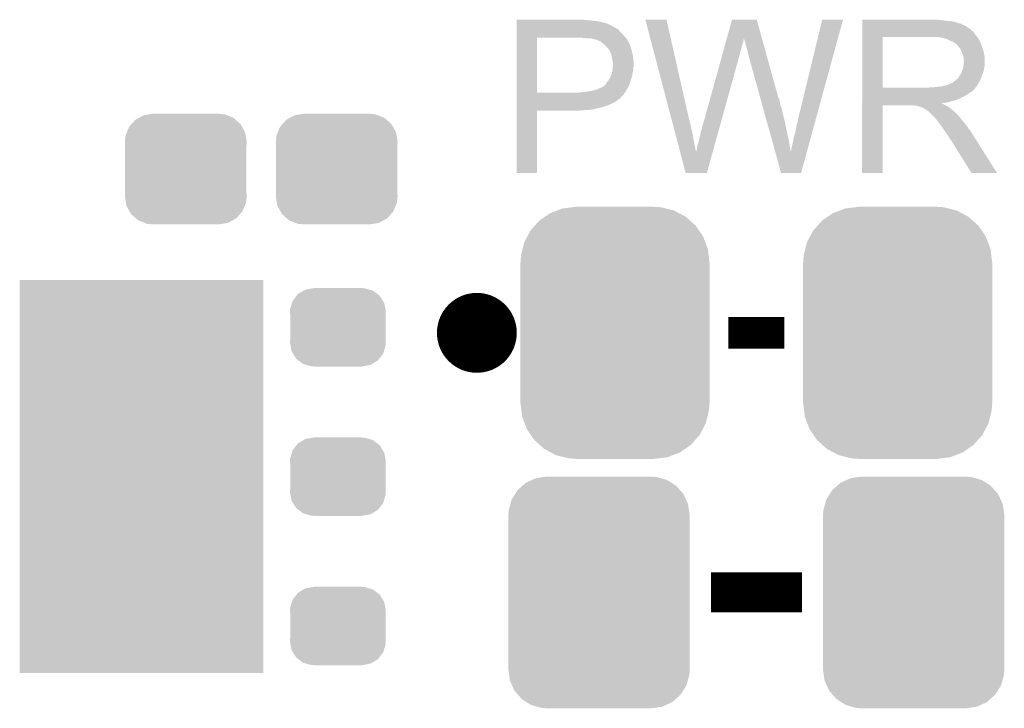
# Model space of a CAD drawing. Extents: x -1.3 to 24.2, y -3.9 to 53.4.
# Tile 11 of 34: x 12 to 18.2, y -0.7 to 3.6. Entities that reach past the tile are written whole.
import ezdxf

# ---------------------------------------------------------------- set-up
doc = ezdxf.new("R2010")
doc.units = 0
doc.layers.get('0').update_dxf_attribs({"linetype": 'CONTINUOUS'})
doc.layers.add('HALL_CURRENT_23_CLICK_V101_GTO', color=14, linetype='CONTINUOUS')
doc.layers.add('HALL_CURRENT_23_CLICK_V101_GTS', color=12, linetype='CONTINUOUS')

# ---------------------------------------------------------------- blocks, each defined once
blk = doc.blocks.new('CUSTOM_63')
for points in [[(-0.34504, 0.286174), (-0.320744, 0.31339), (0.348152, 0.286174), (0.317222, 0.31339)], [(-0.320744, 0.31339), (-0.298526, 0.325596), (0.317222, 0.31339), (0.30335, 0.325596)], [(-0.298526, 0.325596), (-0.268438, 0.342124), (0.30335, 0.325596), (0.2622, 0.342124)], [(-0.268438, 0.342124), (-0.233628, 0.347838), (0.2622, 0.342124), (0.247972, 0.347838)], [(-0.233628, 0.347838), (-0.20955, 0.35179), (0.247972, 0.347838), (0.20955, 0.35179)], [(-0.37475, 0.234078), (-0.360486, 0.26887), (0.377262, 0.234078), (0.357822, 0.26887)], [(-0.360486, 0.26887), (-0.34504, 0.286174), (0.357822, 0.26887), (0.348152, 0.286174)], [(-0.38735, 0.17526), (-0.383124, 0.213652), (0.38735, 0.17526), (0.380766, 0.213652)], [(-0.383124, 0.213652), (-0.37475, 0.234078), (0.380766, 0.213652), (0.377262, 0.234078)], [(-0.38608, 0.154124), (-0.38735, 0.17526), (0.38608, 0.154124), (0.38735, 0.17526)], [(-0.38608, -0.154124), (-0.38608, 0.154124), (0.38608, -0.154124), (0.38608, 0.154124)], [(-0.38735, -0.17526), (-0.38608, -0.154124), (0.38735, -0.17526), (0.38608, -0.154124)], [(-0.380764, -0.213652), (-0.38735, -0.17526), (0.383124, -0.213652), (0.38735, -0.17526)], [(-0.377262, -0.234078), (-0.380764, -0.213652), (0.374748, -0.234078), (0.383124, -0.213652)], [(-0.35782, -0.26887), (-0.377262, -0.234078), (0.360486, -0.26887), (0.374748, -0.234078)], [(-0.348152, -0.286174), (-0.35782, -0.26887), (0.345038, -0.286174), (0.360486, -0.26887)], [(-0.31722, -0.31339), (-0.348152, -0.286174), (0.320744, -0.31339), (0.345038, -0.286174)], [(-0.30335, -0.325596), (-0.31722, -0.31339), (0.298524, -0.325596), (0.320744, -0.31339)], [(-0.262198, -0.342124), (-0.30335, -0.325596), (0.268438, -0.342124), (0.298524, -0.325596)], [(-0.247972, -0.347838), (-0.262198, -0.342124), (0.233626, -0.347838), (0.268438, -0.342124)], [(-0.20955, -0.35179), (-0.247972, -0.347838), (0.20955, -0.35179), (0.233626, -0.347838)]]:
    blk.add_solid(points)
blk = doc.blocks.new('CUSTOM_64')
for points in [[(-0.288346, 0.167262), (-0.263218, 0.199814), (0.28593, 0.167262), (0.26581, 0.199814)], [(-0.263218, 0.199814), (-0.254768, 0.210758), (0.26581, 0.199814), (0.251368, 0.210758)], [(-0.254768, 0.210758), (-0.218054, 0.233), (0.251368, 0.210758), (0.222016, 0.233)], [(-0.218054, 0.233), (-0.20777, 0.23923), (0.222016, 0.233), (0.200324, 0.23923)], [(-0.20777, 0.23923), (-0.157486, 0.248168), (0.200324, 0.23923), (0.169202, 0.248168)], [(-0.157486, 0.248168), (-0.15367, 0.248846), (0.169202, 0.248168), (0.15367, 0.248846)], [(-0.15367, 0.248846), (-0.15367, 0.25019), (0.15367, 0.248846), (0.15367, 0.25019)], [(-0.303986, 0.114586), (-0.29256, 0.153072), (0.301898, 0.114586), (0.2947, 0.153072)], [(-0.29256, 0.153072), (-0.288346, 0.167262), (0.2947, 0.153072), (0.28593, 0.167262)], [(-0.3048, 0.09906), (-0.303986, 0.114586), (0.3048, 0.09906), (0.301898, 0.114586)], [(-0.30353, 0.079592), (-0.3048, 0.09906), (0.30353, 0.079592), (0.3048, 0.09906)], [(-0.30353, -0.079592), (-0.30353, 0.079592), (0.30353, -0.079592), (0.30353, 0.079592)], [(-0.3048, -0.09906), (-0.30353, -0.079592), (0.3048, -0.09906), (0.30353, -0.079592)], [(-0.301896, -0.114586), (-0.3048, -0.09906), (0.303986, -0.114586), (0.3048, -0.09906)], [(-0.2947, -0.153072), (-0.301896, -0.114586), (0.292558, -0.153072), (0.303986, -0.114586)], [(-0.285928, -0.167262), (-0.2947, -0.153072), (0.288346, -0.167262), (0.292558, -0.153072)], [(-0.26581, -0.199814), (-0.285928, -0.167262), (0.263216, -0.199814), (0.288346, -0.167262)], [(-0.251366, -0.210758), (-0.26581, -0.199814), (0.254768, -0.210758), (0.263216, -0.199814)], [(-0.222016, -0.233), (-0.251366, -0.210758), (0.218052, -0.233), (0.254768, -0.210758)], [(-0.200322, -0.23923), (-0.222016, -0.233), (0.20777, -0.23923), (0.218052, -0.233)], [(-0.169202, -0.248168), (-0.200322, -0.23923), (0.157484, -0.248168), (0.20777, -0.23923)], [(-0.15367, -0.248846), (-0.169202, -0.248168), (0.15367, -0.248846), (0.157484, -0.248168)], [(-0.15367, -0.25019), (-0.15367, -0.248846), (0.15367, -0.25019), (0.15367, -0.248846)]]:
    blk.add_solid(points)
blk = doc.blocks.new('CUSTOM_69')
for points in [[(-0.44566, 0.738152), (-0.412794, 0.76087), (0.45012, 0.738152), (0.407388, 0.76087)], [(-0.412794, 0.76087), (-0.368484, 0.777768), (0.407388, 0.76087), (0.3756, 0.777768)], [(-0.368484, 0.777768), (-0.333938, 0.790942), (0.3756, 0.777768), (0.32361, 0.790942)], [(-0.333938, 0.790942), (-0.273256, 0.798498), (0.32361, 0.790942), (0.29379, 0.798498)], [(-0.273256, 0.798498), (-0.25019, 0.80137), (0.29379, 0.798498), (0.25019, 0.80137)], [(-0.50967, 0.681926), (-0.482218, 0.71288), (0.51306, 0.681926), (0.47841, 0.71288)], [(-0.482218, 0.71288), (-0.44566, 0.738152), (0.47841, 0.71288), (0.45012, 0.738152)], [(-0.55793, 0.61233), (-0.538216, 0.649738), (0.560798, 0.61233), (0.53514, 0.649738)], [(-0.538216, 0.649738), (-0.50967, 0.681926), (0.53514, 0.649738), (0.51306, 0.681926)], [(-0.587972, 0.533366), (-0.577562, 0.575076), (0.590586, 0.533366), (0.574852, 0.575076)], [(-0.577562, 0.575076), (-0.55793, 0.61233), (0.574852, 0.575076), (0.560798, 0.61233)], [(-0.597996, 0.49319), (-0.587972, 0.533366), (0.595442, 0.49319), (0.590586, 0.533366)], [(-0.60198, -0.44958), (-0.60198, 0.44958), (0.60198, -0.44958), (0.60198, 0.44958)], [(-0.60071, 0.44958), (-0.597996, 0.49319), (0.60071, 0.44958), (0.595442, 0.49319)], [(-0.59544, -0.49319), (-0.60071, -0.44958), (0.597996, -0.49319), (0.60071, -0.44958)], [(-0.590586, -0.533366), (-0.59544, -0.49319), (0.58797, -0.533366), (0.597996, -0.49319)], [(-0.57485, -0.575076), (-0.590586, -0.533366), (0.577562, -0.575076), (0.58797, -0.533366)], [(-0.560798, -0.61233), (-0.57485, -0.575076), (0.557928, -0.61233), (0.577562, -0.575076)], [(-0.535138, -0.649738), (-0.560798, -0.61233), (0.538216, -0.649738), (0.557928, -0.61233)], [(-0.51306, -0.681926), (-0.535138, -0.649738), (0.509668, -0.681926), (0.538216, -0.649738)], [(-0.478408, -0.71288), (-0.51306, -0.681926), (0.482218, -0.71288), (0.509668, -0.681926)], [(-0.45012, -0.738152), (-0.478408, -0.71288), (0.445658, -0.738152), (0.482218, -0.71288)], [(-0.407386, -0.76087), (-0.45012, -0.738152), (0.412794, -0.76087), (0.445658, -0.738152)], [(-0.3756, -0.777768), (-0.407386, -0.76087), (0.368482, -0.777768), (0.412794, -0.76087)], [(-0.323608, -0.790942), (-0.3756, -0.777768), (0.333938, -0.790942), (0.368482, -0.777768)], [(-0.29379, -0.798498), (-0.323608, -0.790942), (0.273254, -0.798498), (0.333938, -0.790942)], [(-0.25019, -0.80137), (-0.29379, -0.798498), (0.25019, -0.80137), (0.273254, -0.798498)]]:
    blk.add_solid(points)
blk = doc.blocks.new('CUSTOM_70')
for points in [[(-0.486794, 0.678626), (-0.465932, 0.697008), (0.490572, 0.678626), (0.461224, 0.697008)], [(-0.465932, 0.697008), (-0.425122, 0.715892), (0.461224, 0.697008), (0.431072, 0.715892)], [(-0.425122, 0.715892), (-0.402214, 0.726492), (0.431072, 0.715892), (0.392864, 0.726492)], [(-0.402214, 0.726492), (-0.346074, 0.73466), (0.392864, 0.726492), (0.36342, 0.73466)], [(-0.346074, 0.73466), (-0.33274, 0.7366), (0.36342, 0.73466), (0.33274, 0.7366)], [(-0.53404, 0.625952), (-0.518606, 0.650592), (0.536988, 0.625952), (0.515276, 0.650592)], [(-0.518606, 0.650592), (-0.486794, 0.678626), (0.515276, 0.650592), (0.490572, 0.678626)], [(-0.563878, 0.562234), (-0.555872, 0.591092), (0.566472, 0.562234), (0.55312, 0.591092)], [(-0.555872, 0.591092), (-0.53404, 0.625952), (0.55312, 0.591092), (0.536988, 0.625952)], [(-0.57658, 0.49276), (-0.57464, 0.52344), (0.57658, 0.49276), (0.572118, 0.52344)], [(-0.57464, 0.52344), (-0.563878, 0.562234), (0.572118, 0.52344), (0.566472, 0.562234)], [(-0.57658, -0.49276), (-0.57658, 0.49276), (0.57658, -0.49276), (0.57658, 0.49276)], [(-0.572116, -0.52344), (-0.57658, -0.49276), (0.57464, -0.52344), (0.57658, -0.49276)], [(-0.566472, -0.562234), (-0.572116, -0.52344), (0.563876, -0.562234), (0.57464, -0.52344)], [(-0.553118, -0.591092), (-0.566472, -0.562234), (0.555872, -0.591092), (0.563876, -0.562234)], [(-0.536988, -0.625952), (-0.553118, -0.591092), (0.534038, -0.625952), (0.555872, -0.591092)], [(-0.515274, -0.650592), (-0.536988, -0.625952), (0.518606, -0.650592), (0.534038, -0.625952)], [(-0.490572, -0.678626), (-0.515274, -0.650592), (0.486792, -0.678626), (0.518606, -0.650592)], [(-0.461222, -0.697008), (-0.490572, -0.678626), (0.465932, -0.697008), (0.486792, -0.678626)], [(-0.431072, -0.715892), (-0.461222, -0.697008), (0.42512, -0.715892), (0.465932, -0.697008)], [(-0.392862, -0.726492), (-0.431072, -0.715892), (0.402214, -0.726492), (0.42512, -0.715892)], [(-0.36342, -0.73466), (-0.392862, -0.726492), (0.346072, -0.73466), (0.402214, -0.726492)], [(-0.33274, -0.7366), (-0.36342, -0.73466), (0.33274, -0.7366), (0.346072, -0.73466)]]:
    blk.add_solid(points)
blk = doc.blocks.new('RECTANGLE_53')
blk.add_solid([(0.7747, 1.24968), (0.7747, -1.24968), (-0.7747, 1.24968), (-0.7747, -1.24968)])

msp = doc.modelspace()

# ---------------------------------------------------------------- linework, layer by layer
at = {"layer": 'HALL_CURRENT_23_CLICK_V101_GTO', "const_width": 0.254}
msp.add_lwpolyline([(14.7574, 1.651, 1), (15.0114, 1.651, 1)], format="xyb", close=True, dxfattribs=at)
at = {"layer": 'HALL_CURRENT_23_CLICK_V101_GTO'}
for points, const_width in [([(16.4846, 1.651), (16.8402, 1.651)], 0.2032), ([(16.37284, 0), (16.95196, 0)], 0.254)]:
    msp.add_lwpolyline(points, dxfattribs=dict(at, const_width=const_width))
for points in [[(15.13842, 3.63982), (15.138422, 3.64236), (15.5829, 3.63982), (15.560038, 3.64236)], [(15.13842, 3.63474), (15.13842, 3.63982), (15.6337, 3.63474), (15.5829, 3.63982)], [(15.13842, 3.6322), (15.13842, 3.63474), (15.654022, 3.6322), (15.6337, 3.63474)], [(15.956312, 3.642342), (15.956306, 3.642358), (16.090904, 3.642342), (15.956306, 3.642358)], [(16.124644, 3.002278), (15.956312, 3.642342), (16.23568, 3.002278), (16.090904, 3.642342)], [(16.474404, 3.522944), (16.507472, 3.642344), (16.69801, 3.522944), (16.664944, 3.642344)], [(16.507472, 3.642344), (16.507478, 3.64236), (16.664944, 3.642344), (16.507478, 3.64236)], [(16.9291, 3.01498), (17.08151, 3.642332), (17.042018, 3.01498), (17.213574, 3.642332)], [(17.08151, 3.642332), (17.081518, 3.64236), (17.213574, 3.642332), (17.081518, 3.64236)], [(17.33552, 3.63982), (17.335522, 3.64236), (17.84096, 3.63982), (17.81302, 3.64236)], [(17.33552, 3.63474), (17.33552, 3.63982), (17.873978, 3.63474), (17.84096, 3.63982)], [(17.33552, 3.6322), (17.33552, 3.63474), (17.907, 3.6322), (17.873978, 3.63474)], [(15.138418, 3.54838), (15.13842, 3.57124), (15.81404, 3.54838), (15.791182, 3.57124)], [(15.13842, 3.62966), (15.13842, 3.6322), (15.66672, 3.62966), (15.656562, 3.6322)], [(15.13842, 3.62712), (15.13842, 3.62966), (15.67942, 3.62712), (15.66672, 3.62966)], [(15.13842, 3.61696), (15.13842, 3.62712), (15.71498, 3.61696), (15.67942, 3.62712)], [(15.13842, 3.59664), (15.13842, 3.61696), (15.755618, 3.59664), (15.71498, 3.61696)], [(15.13842, 3.586478), (15.13842, 3.59664), (15.7734, 3.586478), (15.755618, 3.59664)], [(15.13842, 3.58394), (15.13842, 3.586478), (15.775944, 3.58394), (15.7734, 3.586478)], [(15.13842, 3.581396), (15.13842, 3.58394), (15.783562, 3.581396), (15.775944, 3.58394)], [(15.13842, 3.57124), (15.13842, 3.581396), (15.791182, 3.57124), (15.783562, 3.581396)], [(17.33552, 3.62458), (17.33552, 3.6322), (17.937478, 3.62458), (17.907, 3.6322)], [(17.33552, 3.6195), (17.33552, 3.62458), (17.952722, 3.6195), (17.937478, 3.62458)], [(17.33552, 3.61696), (17.33552, 3.6195), (17.965422, 3.61696), (17.952722, 3.6195)], [(17.33552, 3.616938), (17.33552, 3.61696), (17.96796, 3.616938), (17.965422, 3.61696)], [(17.33552, 3.614414), (17.33552, 3.616938), (17.967974, 3.614414), (17.96796, 3.616938)], [(17.33552, 3.60934), (17.33552, 3.614414), (17.97812, 3.60934), (17.967974, 3.614414)], [(17.33552, 3.604258), (17.33552, 3.60934), (17.990822, 3.604258), (17.97812, 3.60934)], [(17.33552, 3.5941), (17.33552, 3.604258), (18.00606, 3.5941), (17.990822, 3.604258)], [(17.33552, 3.5814), (17.33552, 3.5941), (18.02384, 3.5814), (18.00606, 3.5941)], [(17.33552, 3.566158), (17.33552, 3.5814), (18.041622, 3.566158), (18.02384, 3.5814)], [(15.13841, 3.177562), (15.138418, 3.52806), (15.26794, 3.177562), (15.267962, 3.52806)], [(15.138418, 3.53314), (15.138418, 3.54838), (15.82674, 3.53314), (15.81404, 3.54838)], [(15.138418, 3.52806), (15.138418, 3.53314), (15.831094, 3.52806), (15.82674, 3.53314)], [(15.57274, 3.52552), (15.54734, 3.52806), (15.833272, 3.52552), (15.831094, 3.52806)], [(15.593062, 3.52298), (15.57274, 3.52552), (15.835448, 3.52298), (15.833272, 3.52552)], [(15.631162, 3.5179), (15.610842, 3.52298), (15.839802, 3.5179), (15.835448, 3.52298)], [(15.636244, 3.517898), (15.631162, 3.5179), (15.839804, 3.517898), (15.839802, 3.5179)], [(15.643018, 3.515358), (15.636244, 3.517898), (15.84198, 3.515358), (15.839804, 3.517898)], [(15.65656, 3.51028), (15.643018, 3.515358), (15.844238, 3.51028), (15.84198, 3.515358)], [(15.6718, 3.50266), (15.65656, 3.51028), (15.847626, 3.50266), (15.844238, 3.51028)], [(16.468084, 3.50012), (16.4716, 3.512818), (16.578578, 3.50012), (16.58112, 3.512818)], [(16.4716, 3.512818), (16.47371, 3.520434), (16.58112, 3.512818), (16.58112, 3.520434)], [(16.47371, 3.520434), (16.474404, 3.522944), (16.58112, 3.520434), (16.583622, 3.522944)], [(16.58366, 3.520444), (16.583622, 3.522944), (16.698702, 3.520444), (16.69801, 3.522944)], [(16.59128, 3.49758), (16.58366, 3.520444), (16.705034, 3.49758), (16.698702, 3.520444)], [(17.335512, 3.210582), (17.335518, 3.53312), (17.46504, 3.210582), (17.465042, 3.53312)], [(17.335518, 3.54584), (17.33552, 3.566158), (18.05686, 3.54584), (18.041622, 3.566158)], [(17.335518, 3.53314), (17.335518, 3.54584), (18.066738, 3.53314), (18.05686, 3.54584)], [(17.335518, 3.53312), (17.335518, 3.53314), (17.465042, 3.53312), (17.77238, 3.53314)], [(17.843502, 3.52806), (17.810482, 3.53314), (18.070688, 3.52806), (18.066738, 3.53314)], [(17.862142, 3.522976), (17.843502, 3.52806), (18.07464, 3.522976), (18.070688, 3.52806)], [(17.87144, 3.52044), (17.862142, 3.522976), (18.074662, 3.52044), (18.07464, 3.522976)], [(17.871468, 3.520426), (17.87144, 3.52044), (18.077186, 3.520426), (18.074662, 3.52044)], [(17.89176, 3.51028), (17.871468, 3.520426), (18.08226, 3.51028), (18.077186, 3.520426)], [(17.912082, 3.502658), (17.89176, 3.51028), (18.08531, 3.502658), (18.08226, 3.51028)], [(15.6845, 3.4925), (15.6718, 3.50266), (15.852142, 3.4925), (15.847626, 3.50266)], [(15.68768, 3.489956), (15.6845, 3.4925), (15.85468, 3.489956), (15.852142, 3.4925)], [(15.6972, 3.48234), (15.68768, 3.489956), (15.85722, 3.48234), (15.85468, 3.489956)], [(15.709898, 3.469642), (15.6972, 3.48234), (15.8623, 3.469642), (15.85722, 3.48234)], [(15.71244, 3.4671), (15.709898, 3.469642), (15.863148, 3.4671), (15.8623, 3.469642)], [(15.71753, 3.45948), (15.71244, 3.4671), (15.865686, 3.45948), (15.863148, 3.4671)], [(15.720066, 3.459468), (15.71753, 3.45948), (15.86569, 3.459468), (15.865686, 3.45948)], [(15.722964, 3.4544), (15.720066, 3.459468), (15.867378, 3.4544), (15.86569, 3.459468)], [(15.73022, 3.4417), (15.722964, 3.4544), (15.870556, 3.4417), (15.867378, 3.4544)], [(16.448388, 3.429), (16.453312, 3.44678), (16.55826, 3.429), (16.56334, 3.44678)], [(16.453312, 3.44678), (16.45894, 3.4671), (16.56334, 3.44678), (16.56842, 3.4671)], [(16.45894, 3.4671), (16.463864, 3.48488), (16.56842, 3.4671), (16.5735, 3.48488)], [(16.463864, 3.48488), (16.468084, 3.50012), (16.5735, 3.48488), (16.578578, 3.50012)], [(16.59636, 3.4798), (16.59128, 3.49758), (16.709958, 3.4798), (16.705034, 3.49758)], [(16.60144, 3.45948), (16.59636, 3.4798), (16.715584, 3.45948), (16.709958, 3.4798)], [(16.60652, 3.441702), (16.60144, 3.45948), (16.720508, 3.441702), (16.715584, 3.45948)], [(17.918854, 3.49758), (17.912082, 3.502658), (18.08734, 3.49758), (18.08531, 3.502658)], [(17.92224, 3.49504), (17.918854, 3.49758), (18.08843, 3.49504), (18.08734, 3.49758)], [(17.929864, 3.48996), (17.92224, 3.49504), (18.090606, 3.48996), (18.08843, 3.49504)], [(17.932406, 3.489954), (17.929864, 3.48996), (18.09061, 3.489954), (18.090606, 3.48996)], [(17.941292, 3.4798), (17.932406, 3.489954), (18.09496, 3.4798), (18.09061, 3.489954)], [(17.95018, 3.469642), (17.941292, 3.4798), (18.098346, 3.469642), (18.09496, 3.4798)], [(17.959252, 3.45694), (17.95018, 3.469642), (18.10258, 3.45694), (18.098346, 3.469642)], [(17.96288, 3.45186), (17.959252, 3.45694), (18.104106, 3.45186), (18.10258, 3.45694)], [(17.9705, 3.431542), (17.96288, 3.45186), (18.1102, 3.431542), (18.104106, 3.45186)], [(15.734032, 3.43408), (15.73022, 3.4417), (15.87246, 3.43408), (15.870556, 3.4417)], [(15.737842, 3.426458), (15.734032, 3.43408), (15.874154, 3.426458), (15.87246, 3.43408)], [(15.741652, 3.411218), (15.737842, 3.426458), (15.87754, 3.411218), (15.874154, 3.426458)], [(15.74292, 3.40614), (15.741652, 3.411218), (15.878048, 3.40614), (15.87754, 3.411218)], [(15.74546, 3.3909), (15.74292, 3.40614), (15.879572, 3.3909), (15.878048, 3.40614)], [(15.746476, 3.38582), (15.74546, 3.3909), (15.88008, 3.38582), (15.879572, 3.3909)], [(15.75054, 3.365498), (15.746476, 3.38582), (15.881928, 3.365498), (15.88008, 3.38582)], [(16.324582, 2.981962), (16.44276, 3.40868), (16.434798, 2.981962), (16.55318, 3.40868)], [(16.44276, 3.40868), (16.448388, 3.429), (16.55318, 3.40868), (16.55826, 3.429)], [(16.60906, 3.42646), (16.60652, 3.441702), (16.724728, 3.42646), (16.720508, 3.441702)], [(16.6116, 3.418842), (16.60906, 3.42646), (16.726838, 3.418842), (16.724728, 3.42646)], [(16.614138, 3.413764), (16.6116, 3.418842), (16.728244, 3.413764), (16.726838, 3.418842)], [(16.61414, 3.408682), (16.614138, 3.413764), (16.729652, 3.408682), (16.728244, 3.413764)], [(16.686716, 3.147056), (16.61414, 3.408682), (16.802102, 3.147056), (16.729652, 3.408682)], [(17.9705, 3.43154), (17.9705, 3.431542), (18.110202, 3.43154), (18.1102, 3.431542)], [(17.97812, 3.416296), (17.9705, 3.43154), (18.11325, 3.416296), (18.110202, 3.43154)], [(17.979572, 3.406138), (17.97812, 3.416296), (18.11528, 3.406138), (18.11325, 3.416296)], [(17.98066, 3.398518), (17.979572, 3.406138), (18.11528, 3.398518), (18.11528, 3.406138)], [(17.980662, 3.385818), (17.98066, 3.398518), (18.11528, 3.385818), (18.11528, 3.398518)], [(17.9832, 3.378196), (17.980662, 3.385818), (18.11528, 3.378196), (18.11528, 3.385818)], [(15.743426, 3.302), (15.748, 3.324858), (15.875, 3.302), (15.87957, 3.324858)], [(15.748, 3.324858), (15.74821, 3.327398), (15.87957, 3.324858), (15.88008, 3.327398)], [(15.74821, 3.327398), (15.749058, 3.337558), (15.88008, 3.327398), (15.88008, 3.337558)], [(15.749058, 3.337558), (15.749904, 3.347718), (15.88008, 3.337558), (15.88262, 3.347718)], [(15.749904, 3.347718), (15.75054, 3.35534), (15.88262, 3.347718), (15.88262, 3.35534)], [(15.75054, 3.357882), (15.75054, 3.365498), (15.88262, 3.357882), (15.881928, 3.365498)], [(15.75054, 3.35534), (15.75054, 3.357882), (15.88262, 3.35534), (15.88262, 3.357882)], [(17.970498, 3.3147), (17.975578, 3.327398), (18.107658, 3.3147), (18.110198, 3.327398)], [(17.975578, 3.327398), (17.978118, 3.3401), (18.110198, 3.327398), (18.11274, 3.3401)], [(17.978118, 3.3401), (17.97812, 3.340102), (18.11274, 3.3401), (18.11274, 3.340102)], [(17.97812, 3.340102), (17.97957, 3.350258), (18.11274, 3.340102), (18.11528, 3.350258)], [(17.97957, 3.350258), (17.9832, 3.37566), (18.11528, 3.350258), (18.11528, 3.37566)], [(17.9832, 3.37566), (17.9832, 3.378196), (18.11528, 3.37566), (18.11528, 3.378196)], [(15.718534, 3.25374), (15.7226, 3.258822), (15.8623, 3.25374), (15.863862, 3.258822)], [(15.7226, 3.258822), (15.73276, 3.2766), (15.863862, 3.258822), (15.869334, 3.2766)], [(15.73276, 3.2766), (15.737274, 3.286758), (15.869334, 3.2766), (15.87246, 3.286758)], [(15.737274, 3.286758), (15.742918, 3.299458), (15.87246, 3.286758), (15.874576, 3.299458)], [(15.742918, 3.299458), (15.743426, 3.302), (15.874576, 3.299458), (15.875, 3.302)], [(17.909538, 3.24104), (17.931762, 3.258818), (18.076968, 3.24104), (18.08734, 3.258818)], [(17.931762, 3.258818), (17.934938, 3.261358), (18.08734, 3.258818), (18.088262, 3.261358)], [(17.934938, 3.261358), (17.947638, 3.274058), (18.088262, 3.261358), (18.09288, 3.274058)], [(17.947638, 3.274058), (17.955258, 3.286758), (18.09288, 3.274058), (18.097498, 3.286758)], [(17.955258, 3.286758), (17.957798, 3.2893), (18.097498, 3.286758), (18.098422, 3.2893)], [(17.957798, 3.2893), (17.96034, 3.294378), (18.098422, 3.2893), (18.100268, 3.294378)], [(17.96034, 3.294378), (17.965418, 3.301998), (18.100268, 3.294378), (18.103038, 3.301998)], [(17.965418, 3.301998), (17.970498, 3.3147), (18.103038, 3.301998), (18.107658, 3.3147)], [(15.61846, 3.19024), (15.6464, 3.197858), (15.833634, 3.19024), (15.837988, 3.197858)], [(15.6464, 3.197858), (15.67434, 3.21056), (15.837988, 3.197858), (15.845246, 3.21056)], [(15.67434, 3.21056), (15.687036, 3.21564), (15.845246, 3.21056), (15.848148, 3.21564)], [(15.687036, 3.21564), (15.689574, 3.218178), (15.848148, 3.21564), (15.8496, 3.218178)], [(15.689574, 3.218178), (15.704818, 3.233418), (15.8496, 3.218178), (15.85613, 3.233418)], [(15.704818, 3.233418), (15.706342, 3.235958), (15.85613, 3.233418), (15.85722, 3.235958)], [(15.706342, 3.235958), (15.712438, 3.246118), (15.85722, 3.235958), (15.860122, 3.246118)], [(15.712438, 3.246118), (15.718534, 3.25374), (15.860122, 3.246118), (15.8623, 3.25374)], [(17.33551, 3.19786), (17.335512, 3.2004), (18.046694, 3.19786), (18.04924, 3.2004)], [(17.33551, 3.197846), (17.33551, 3.19786), (18.044154, 3.197846), (18.046694, 3.19786)], [(17.33551, 3.19278), (17.33551, 3.197846), (18.041618, 3.19278), (18.044154, 3.197846)], [(17.335512, 3.21056), (17.335512, 3.210582), (17.757138, 3.21056), (17.46504, 3.210582)], [(17.335512, 3.2004), (17.335512, 3.21056), (18.04924, 3.2004), (18.057368, 3.21056)], [(17.757138, 3.21056), (17.772378, 3.2131), (18.057368, 3.21056), (18.0594, 3.2131)], [(17.792698, 3.2131), (17.838418, 3.21818), (18.0594, 3.2131), (18.062786, 3.21818)], [(17.838418, 3.21818), (17.861282, 3.22326), (18.062786, 3.21818), (18.066174, 3.22326)], [(17.861282, 3.22326), (17.879056, 3.22834), (18.066174, 3.22326), (18.069562, 3.22834)], [(17.884134, 3.22834), (17.889218, 3.233416), (18.069562, 3.22834), (18.072522, 3.233416)], [(17.889218, 3.233416), (17.896842, 3.23596), (18.072522, 3.233416), (18.074006, 3.23596)], [(17.896842, 3.23596), (17.909538, 3.24104), (18.074006, 3.23596), (18.076968, 3.24104)], [(15.13841, 3.17754), (15.13841, 3.177562), (15.529558, 3.17754), (15.26794, 3.177562)], [(15.13841, 3.164838), (15.13841, 3.17754), (15.816578, 3.164838), (15.825652, 3.17754)], [(15.13841, 3.149594), (15.13841, 3.164838), (15.80134, 3.149594), (15.816578, 3.164838)], [(15.13841, 3.147054), (15.13841, 3.149594), (15.801334, 3.147054), (15.80134, 3.149594)], [(15.13841, 3.13944), (15.13841, 3.147054), (15.793716, 3.13944), (15.801334, 3.147054)], [(15.13841, 3.136896), (15.13841, 3.13944), (15.786098, 3.136896), (15.793716, 3.13944)], [(15.13841, 3.12928), (15.13841, 3.136896), (15.778478, 3.12928), (15.786098, 3.136896)], [(15.529558, 3.17754), (15.539718, 3.18008), (15.825652, 3.17754), (15.827466, 3.18008)], [(15.549878, 3.18008), (15.56003, 3.182618), (15.827466, 3.18008), (15.82928, 3.182618)], [(15.56003, 3.182618), (15.56004, 3.18262), (15.82928, 3.182618), (15.82928, 3.18262)], [(15.56004, 3.18262), (15.587982, 3.18516), (15.82928, 3.18262), (15.830732, 3.18516)], [(15.587982, 3.18516), (15.61846, 3.19024), (15.830732, 3.18516), (15.833634, 3.19024)], [(16.688828, 3.139438), (16.686716, 3.147056), (16.807182, 3.139438), (16.802102, 3.147056)], [(16.691646, 3.12928), (16.688828, 3.139438), (16.80972, 3.12928), (16.807182, 3.139438)], [(17.33551, 3.1877), (17.33551, 3.19278), (18.03654, 3.1877), (18.041618, 3.19278)], [(17.33551, 3.18262), (17.33551, 3.1877), (18.028918, 3.18262), (18.03654, 3.1877)], [(17.33551, 3.177538), (17.33551, 3.18262), (18.01876, 3.177538), (18.028918, 3.18262)], [(17.33551, 3.1623), (17.33551, 3.177538), (17.998438, 3.1623), (18.01876, 3.177538)], [(17.33551, 3.14706), (17.33551, 3.1623), (17.96796, 3.14706), (17.998438, 3.1623)], [(17.33551, 3.13182), (17.33551, 3.14706), (17.932398, 3.13182), (17.96796, 3.14706)], [(15.138408, 3.10642), (15.13841, 3.12166), (15.73784, 3.10642), (15.768318, 3.12166)], [(15.138408, 3.0988), (15.138408, 3.10642), (15.72006, 3.0988), (15.73784, 3.10642)], [(15.138408, 3.08356), (15.138408, 3.0988), (15.674338, 3.08356), (15.72006, 3.0988)], [(15.138408, 3.07848), (15.138408, 3.08356), (15.64894, 3.07848), (15.674338, 3.08356)], [(15.138408, 3.07086), (15.138408, 3.07848), (15.620998, 3.07086), (15.64894, 3.07848)], [(15.138408, 3.06832), (15.138408, 3.07086), (15.59052, 3.06832), (15.620998, 3.07086)], [(15.13841, 3.12166), (15.13841, 3.12928), (15.768318, 3.12166), (15.778478, 3.12928)], [(16.69517, 3.11658), (16.691646, 3.12928), (16.81226, 3.11658), (16.80972, 3.12928)], [(16.700102, 3.098798), (16.69517, 3.11658), (16.814802, 3.098798), (16.81226, 3.11658)], [(16.705034, 3.081018), (16.700102, 3.098798), (16.82242, 3.081018), (16.814802, 3.098798)], [(16.71067, 3.0607), (16.705034, 3.081018), (16.8275, 3.0607), (16.82242, 3.081018)], [(17.3355, 2.667022), (17.335508, 3.098778), (17.465018, 2.667022), (17.46504, 3.098778)], [(17.335508, 3.108958), (17.33551, 3.111466), (17.843504, 3.108958), (17.840992, 3.111466)], [(17.335508, 3.0988), (17.335508, 3.108958), (17.86382, 3.0988), (17.843504, 3.108958)], [(17.335508, 3.098778), (17.335508, 3.0988), (17.46504, 3.098778), (17.658078, 3.0988)], [(17.33551, 3.12674), (17.33551, 3.13182), (17.912082, 3.12674), (17.932398, 3.13182)], [(17.33551, 3.11912), (17.33551, 3.12674), (17.889218, 3.11912), (17.912082, 3.12674)], [(17.33551, 3.11404), (17.33551, 3.11912), (17.866358, 3.11404), (17.889218, 3.11912)], [(17.33551, 3.111466), (17.33551, 3.11404), (17.840992, 3.111466), (17.866358, 3.11404)], [(17.668238, 3.09626), (17.658078, 3.0988), (17.868898, 3.09626), (17.86382, 3.0988)], [(17.683474, 3.093726), (17.680934, 3.09626), (17.873122, 3.093726), (17.868898, 3.09626)], [(17.686016, 3.09372), (17.683474, 3.093726), (17.873132, 3.09372), (17.873122, 3.093726)], [(17.708882, 3.0861), (17.686016, 3.09372), (17.885834, 3.0861), (17.873132, 3.09372)], [(17.719038, 3.083562), (17.708882, 3.0861), (17.890064, 3.083562), (17.885834, 3.0861)], [(17.722852, 3.08102), (17.719038, 3.083562), (17.8943, 3.08102), (17.890064, 3.083562)], [(17.734276, 3.073402), (17.722852, 3.08102), (17.903824, 3.073402), (17.8943, 3.08102)], [(17.741898, 3.070862), (17.734276, 3.073402), (17.906998, 3.070862), (17.903824, 3.073402)], [(17.744418, 3.07086), (17.741898, 3.070862), (17.907, 3.07086), (17.906998, 3.070862)], [(17.74444, 3.068332), (17.744418, 3.07086), (17.90953, 3.068332), (17.907, 3.07086)], [(15.1384, 2.667022), (15.138408, 3.063218), (15.267918, 2.667022), (15.26794, 3.063218)], [(15.138408, 3.06578), (15.138408, 3.06832), (15.55496, 3.06578), (15.59052, 3.06832)], [(15.138408, 3.06324), (15.138408, 3.06578), (15.516862, 3.06324), (15.55496, 3.06578)], [(15.138408, 3.063218), (15.138408, 3.06324), (15.26794, 3.063218), (15.516862, 3.06324)], [(16.717716, 3.0353), (16.71067, 3.0607), (16.83258, 3.0353), (16.8275, 3.0607)], [(16.724762, 3.0099), (16.717716, 3.0353), (16.8402, 3.0099), (16.83258, 3.0353)], [(16.732512, 2.98196), (16.724762, 3.0099), (16.84528, 2.98196), (16.8402, 3.0099)], [(16.91894, 2.9718), (16.9291, 3.01498), (17.03021, 2.9718), (17.042018, 3.01498)], [(17.757138, 3.060702), (17.74444, 3.068332), (17.91716, 3.060702), (17.90953, 3.068332)], [(17.757142, 3.060698), (17.757138, 3.060702), (17.917164, 3.060698), (17.91716, 3.060702)], [(17.759682, 3.058158), (17.757142, 3.060698), (17.92224, 3.058158), (17.917164, 3.060698)], [(17.790162, 3.027678), (17.759682, 3.058158), (17.95272, 3.027678), (17.92224, 3.058158)], [(17.797778, 3.02006), (17.790162, 3.027678), (17.958436, 3.02006), (17.95272, 3.027678)], [(17.8054, 3.009902), (17.797778, 3.02006), (17.966054, 3.009902), (17.958436, 3.02006)], [(17.80794, 3.00736), (17.8054, 3.009902), (17.96796, 3.00736), (17.966054, 3.009902)], [(17.810478, 3.00482), (17.80794, 3.00736), (17.970218, 3.00482), (17.96796, 3.00736)], [(16.125982, 2.997196), (16.124644, 3.002278), (16.23822, 2.997196), (16.23568, 3.002278)], [(16.127316, 2.992118), (16.125982, 2.997196), (16.238222, 2.992118), (16.23822, 2.997196)], [(16.131324, 2.97688), (16.127316, 2.992118), (16.243298, 2.97688), (16.238222, 2.992118)], [(16.133996, 2.96672), (16.131324, 2.97688), (16.24584, 2.96672), (16.243298, 2.97688)], [(16.137336, 2.95402), (16.133996, 2.96672), (16.24838, 2.95402), (16.24584, 2.96672)], [(16.141344, 2.93878), (16.137336, 2.95402), (16.25092, 2.93878), (16.24838, 2.95402)], [(16.31442, 2.943862), (16.319502, 2.96926), (16.424228, 2.943862), (16.431274, 2.96926)], [(16.319502, 2.96926), (16.32204, 2.97688), (16.431274, 2.96926), (16.433388, 2.97688)], [(16.32204, 2.97688), (16.324582, 2.981962), (16.433388, 2.97688), (16.434798, 2.981962)], [(16.748014, 2.92608), (16.732512, 2.98196), (16.85798, 2.92608), (16.84528, 2.98196)], [(16.91132, 2.931158), (16.91894, 2.9718), (17.019098, 2.931158), (17.03021, 2.9718)], [(17.82572, 2.9845), (17.810478, 3.00482), (17.98828, 2.9845), (17.970218, 3.00482)], [(17.84096, 2.96418), (17.82572, 2.9845), (18.002504, 2.96418), (17.98828, 2.9845)], [(17.844348, 2.9591), (17.84096, 2.96418), (18.00606, 2.9591), (18.002504, 2.96418)], [(17.862974, 2.93116), (17.844348, 2.9591), (18.02638, 2.93116), (18.00606, 2.9591)], [(16.14936, 2.9083), (16.141344, 2.93878), (16.25854, 2.9083), (16.25092, 2.93878)], [(16.158044, 2.87528), (16.14936, 2.9083), (16.26362, 2.87528), (16.25854, 2.9083)], [(16.29156, 2.852422), (16.29918, 2.8829), (16.398862, 2.852422), (16.407316, 2.8829)], [(16.29918, 2.8829), (16.3068, 2.91592), (16.407316, 2.8829), (16.416476, 2.91592)], [(16.3068, 2.91592), (16.309342, 2.931162), (16.416476, 2.91592), (16.420706, 2.931162)], [(16.309342, 2.931162), (16.31442, 2.943862), (16.420706, 2.931162), (16.424228, 2.943862)], [(16.764924, 2.86512), (16.748014, 2.92608), (16.87068, 2.86512), (16.85798, 2.92608)], [(16.89608, 2.86512), (16.90116, 2.895602), (17.001038, 2.86512), (17.009374, 2.895602)], [(16.90116, 2.895602), (16.91132, 2.931158), (17.009374, 2.895602), (17.019098, 2.931158)], [(17.87144, 2.91846), (17.862974, 2.93116), (18.034438, 2.91846), (18.02638, 2.93116)], [(17.88414, 2.900682), (17.87144, 2.91846), (18.045718, 2.900682), (18.034438, 2.91846)], [(17.894298, 2.882902), (17.88414, 2.900682), (18.056998, 2.882902), (18.045718, 2.900682)], [(17.901918, 2.87528), (17.894298, 2.882902), (18.061834, 2.87528), (18.056998, 2.882902)], [(16.167396, 2.83972), (16.158044, 2.87528), (16.27124, 2.83972), (16.26362, 2.87528)], [(16.177358, 2.801842), (16.167396, 2.83972), (16.27886, 2.801842), (16.27124, 2.83972)], [(16.28394, 2.827022), (16.286482, 2.839722), (16.391814, 2.827022), (16.395338, 2.839722)], [(16.28394, 2.816864), (16.28394, 2.827022), (16.388996, 2.816864), (16.391814, 2.827022)], [(16.286482, 2.839722), (16.29156, 2.852422), (16.395338, 2.839722), (16.398862, 2.852422)], [(16.782434, 2.801996), (16.764924, 2.86512), (16.880802, 2.801996), (16.87068, 2.86512)], [(16.883382, 2.811782), (16.88592, 2.819404), (16.986452, 2.811782), (16.988538, 2.819404)], [(16.88592, 2.827022), (16.88846, 2.83718), (16.99062, 2.827022), (16.993398, 2.83718)], [(16.88592, 2.819404), (16.88592, 2.827022), (16.988538, 2.819404), (16.99062, 2.827022)], [(16.88846, 2.83718), (16.891002, 2.84988), (16.993398, 2.83718), (16.99687, 2.84988)], [(16.891002, 2.84988), (16.89608, 2.86512), (16.99687, 2.84988), (17.001038, 2.86512)], [(17.904462, 2.8702), (17.901918, 2.87528), (18.065058, 2.8702), (18.061834, 2.87528)], [(18.031458, 2.66701), (17.904462, 2.8702), (18.193974, 2.66701), (18.065058, 2.8702)], [(16.212816, 2.667016), (16.177358, 2.801842), (16.347426, 2.667016), (16.38483, 2.801842)], [(16.27886, 2.801842), (16.278862, 2.804164), (16.38483, 2.801842), (16.385474, 2.804164)], [(16.278862, 2.804164), (16.2814, 2.809242), (16.385474, 2.804164), (16.386882, 2.809242)], [(16.2814, 2.809242), (16.28394, 2.816864), (16.386882, 2.809242), (16.388996, 2.816864)], [(16.819876, 2.667016), (16.782434, 2.801996), (16.946866, 2.667016), (16.983776, 2.801996)], [(16.880802, 2.801996), (16.880846, 2.804166), (16.983776, 2.801996), (16.98437, 2.804166)], [(16.880846, 2.804166), (16.88338, 2.806706), (16.98437, 2.804166), (16.985064, 2.806706)], [(16.88338, 2.806706), (16.883382, 2.811782), (16.985064, 2.806706), (16.986452, 2.811782)], [(15.267918, 2.667), (15.1384, 2.667022), (15.267918, 2.667), (15.267918, 2.667022)], [(16.347422, 2.667), (16.212816, 2.667016), (16.347422, 2.667), (16.347426, 2.667016)], [(16.946862, 2.667), (16.819876, 2.667016), (16.946862, 2.667), (16.946866, 2.667016)], [(17.465018, 2.667), (17.3355, 2.667022), (17.465018, 2.667), (17.465018, 2.667022)], [(18.19398, 2.667), (18.193974, 2.66701), (18.19398, 2.667), (18.031458, 2.66701)]]:
    msp.add_solid(points, dxfattribs=at)

# ---------------------------------------------------------------- block references
at = {"layer": 'HALL_CURRENT_23_CLICK_V101_GTS'}
for name, p in [('CUSTOM_63', (13.03274, 2.6924)), ('CUSTOM_63', (13.99286, 2.6924)), ('CUSTOM_69', (15.76324, 1.651)), ('CUSTOM_69', (17.56156, 1.651)), ('RECTANGLE_53', (12.7508, 0.7366)), ('CUSTOM_64', (14.00048, 1.68656)), ('CUSTOM_64', (14.00048, 0.7366)), ('CUSTOM_70', (15.66164, 0)), ('CUSTOM_70', (17.66316, 0)), ('CUSTOM_64', (14.00048, -0.21336))]:
    msp.add_blockref(name, p, dxfattribs=at)

doc.saveas('drawing.dxf')
